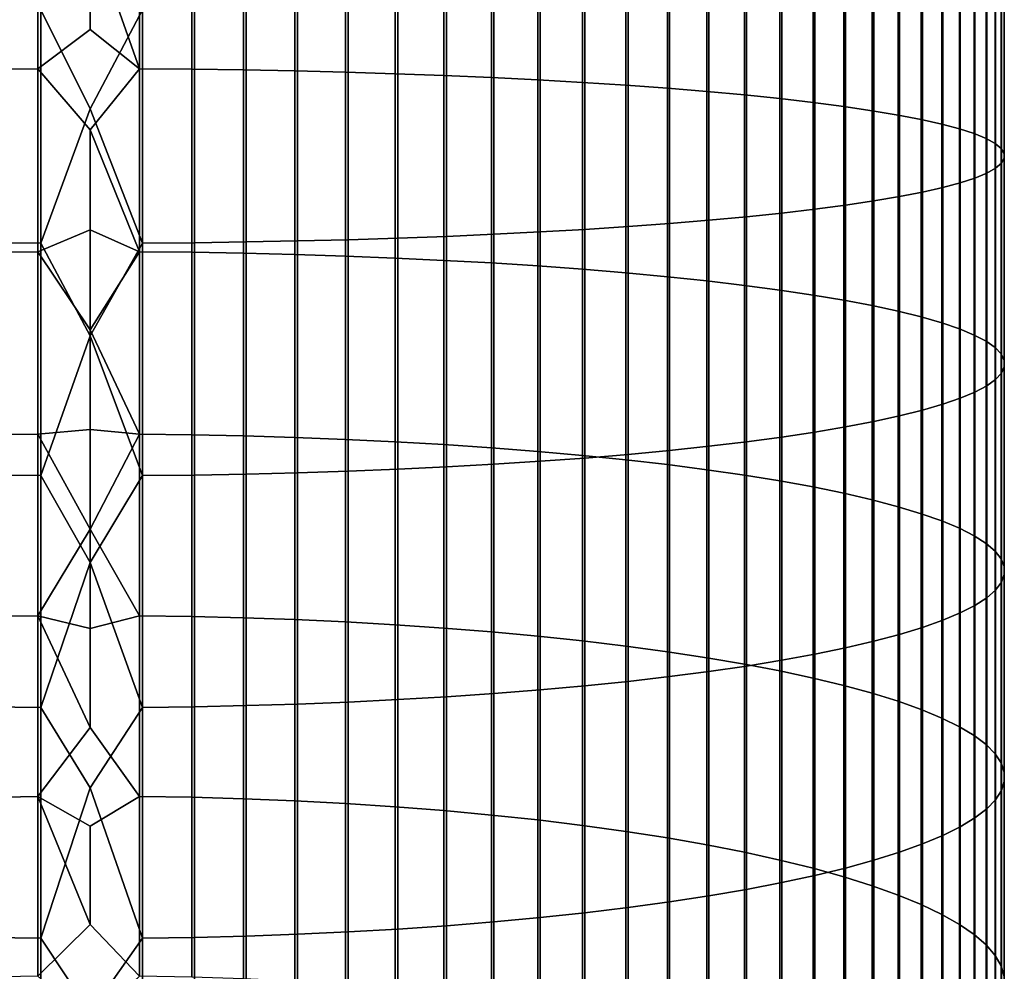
# Model space of a CAD drawing. Header units: metres. Extents: x -28 to 70, y -212 to 28.
# Tile 67 of 239: x -1 to 12, y -120 to -108. Entities that reach past the tile are written whole.
import ezdxf

# ---------------------------------------------------------------- set-up
doc = ezdxf.new("R2010")
doc.units = ezdxf.units.M
doc.layers.add('solid_10_261_102_XXX', color=7, linetype='CONTINUOUS')

msp = doc.modelspace()

# ---------------------------------------------------------------- linework, layer by layer
at = {"layer": 'solid_10_261_102_XXX'}
for points in [[(-0.682211, -106.010071, 402.164185), (-0.682211, -108.407822, 401.967224), (-1.362875, -108.413406, 402.025452), (-1.362875, -106.014069, 402.222534)], [(0, -106.579987, 402.10379), (0, -107.892738, 401.995544), (-0.682211, -108.407822, 401.967224), (-0.682211, -106.010071, 402.164185)], [(0.682211, -107.638405, 425.969574), (0, -105.958221, 426.091339), (-0.64609, -107.638542, 425.971588), (0, -108.932053, 425.893097)], [(0.64609, -106.009933, 402.16217), (0.64609, -108.407631, 401.96524), (0, -106.579987, 402.10379)], [(1.326928, -106.013786, 402.218475), (1.326928, -108.413017, 402.021393), (0.64609, -108.407631, 401.96524), (0.64609, -106.009933, 402.16217)], [(2.00343, -106.020287, 402.313477), (2.00343, -108.422112, 402.11618), (1.326928, -108.413017, 402.021393), (1.326928, -106.013786, 402.218475)], [(2.673383, -106.029411, 402.446899), (2.673383, -108.434875, 402.249329), (2.00343, -108.422112, 402.11618), (2.00343, -106.020287, 402.313477)], [(3.334599, -106.041138, 402.618317), (3.334599, -108.451279, 402.420349), (2.673383, -108.434875, 402.249329), (2.673383, -106.029411, 402.446899)], [(3.984917, -106.05542, 402.827118), (3.984917, -108.47126, 402.628693), (3.334599, -108.451279, 402.420349), (3.334599, -106.041138, 402.618317)], [(4.62221, -106.07222, 403.072693), (4.62221, -108.494759, 402.873718), (3.984917, -108.47126, 402.628693), (3.984917, -106.05542, 402.827118)], [(5.244397, -106.091476, 403.354187), (5.244397, -108.521698, 403.154572), (4.62221, -108.494759, 402.873718), (4.62221, -106.07222, 403.072693)], [(5.849443, -106.113121, 403.670685), (5.849443, -108.551987, 403.470367), (5.244397, -108.521698, 403.154572), (5.244397, -106.091476, 403.354187)], [(6.435371, -106.137093, 404.021179), (6.435371, -108.585518, 403.820068), (5.849443, -108.551987, 403.470367), (5.849443, -106.113121, 403.670685)], [(7.000267, -106.163315, 404.40448), (7.000267, -108.6222, 404.202515), (6.435371, -108.585518, 403.820068), (6.435371, -106.137093, 404.021179)], [(7.542284, -106.191696, 404.819366), (7.542284, -108.661903, 404.616486), (7.000267, -108.6222, 404.202515), (7.000267, -106.163315, 404.40448)], [(8.059649, -106.222145, 405.264496), (8.059649, -108.704498, 405.060577), (7.542284, -108.661903, 404.616486), (7.542284, -106.191696, 404.819366)], [(8.550674, -106.254555, 405.738373), (8.550674, -108.74984, 405.533417), (8.059649, -108.704498, 405.060577), (8.059649, -106.222145, 405.264496)], [(9.013752, -106.288834, 406.239471), (9.013752, -108.797798, 406.033386), (8.550674, -108.74984, 405.533417), (8.550674, -106.254555, 405.738373)], [(9.447371, -106.32486, 406.766174), (9.447371, -108.848198, 406.558899), (9.013752, -108.797798, 406.033386), (9.013752, -106.288834, 406.239471)], [(9.850112, -106.362518, 407.316711), (9.850112, -108.900879, 407.108215), (9.447371, -108.848198, 406.558899), (9.447371, -106.32486, 406.766174)], [(10.22066, -106.401688, 407.889343), (10.22066, -108.955673, 407.679565), (9.850112, -108.900879, 407.108215), (9.850112, -106.362518, 407.316711)], [(10.557803, -106.442238, 408.482147), (10.557803, -109.012398, 408.271027), (10.22066, -108.955673, 407.679565), (10.22066, -106.401688, 407.889343)], [(10.860441, -106.484032, 409.093201), (10.860441, -109.070869, 408.880707), (10.557803, -109.012398, 408.271027), (10.557803, -106.442238, 408.482147)], [(11.127584, -106.526939, 409.72049), (11.127584, -109.130898, 409.506622), (10.860441, -109.070869, 408.880707), (10.860441, -106.484032, 409.093201)], [(11.358356, -106.570824, 410.362), (11.358356, -109.192284, 410.146698), (11.127584, -109.130898, 409.506622), (11.127584, -106.526939, 409.72049)], [(0.64609, -108.407631, 401.96524), (0, -107.892738, 401.995544), (0, -106.579987, 402.10379)], [(11.552008, -106.615532, 411.015625), (11.552008, -109.254829, 410.798859), (11.358356, -109.192284, 410.146698), (11.358356, -106.570824, 410.362)], [(11.707903, -106.660919, 411.67923), (11.707903, -109.318329, 411.460968), (11.552008, -109.254829, 410.798859), (11.552008, -106.615532, 411.015625)], [(11.825533, -106.706848, 412.350647), (11.825533, -109.382576, 412.130859), (11.707903, -109.318329, 411.460968), (11.707903, -106.660919, 411.67923)], [(11.904513, -106.753159, 413.027649), (11.904513, -109.447365, 412.806335), (11.825533, -109.382576, 412.130859), (11.825533, -106.706848, 412.350647)], [(11.944586, -106.799698, 413.708038), (11.944586, -109.512474, 413.485229), (11.904513, -109.447365, 412.806335), (11.904513, -106.753159, 413.027649)], [(11.830687, -106.939194, 415.747406), (11.830687, -109.707619, 415.519989), (11.907613, -109.642815, 414.844269), (11.907613, -106.892868, 415.07016)], [(11.907613, -106.892868, 415.07016), (11.907613, -109.642815, 414.844269), (11.945621, -109.57769, 414.165283), (11.945621, -106.846321, 414.389618)], [(11.945621, -106.846321, 414.389618), (11.945621, -109.57769, 414.165283), (11.944586, -109.512474, 413.485229), (11.944586, -106.799698, 413.708038)], [(11.369547, -107.07531, 417.737427), (11.369547, -109.898048, 417.505554), (11.561213, -109.835442, 416.852814), (11.561213, -107.030563, 417.083221)], [(11.561213, -107.030563, 417.083221), (11.561213, -109.835442, 416.852814), (11.715095, -109.771896, 416.190247), (11.715095, -106.985138, 416.419159)], [(11.715095, -106.985138, 416.419159), (11.715095, -109.771896, 416.190247), (11.830687, -109.707619, 415.519989), (11.830687, -106.939194, 415.747406)], [(10.574701, -107.204063, 419.61972), (10.574701, -110.078163, 419.383636), (10.875484, -110.019608, 418.773041), (10.875484, -107.162209, 419.007751)], [(10.875484, -107.162209, 419.007751), (10.875484, -110.019608, 418.773041), (11.14072, -109.959496, 418.146332), (11.14072, -107.11924, 418.379639)], [(11.14072, -107.11924, 418.379639), (11.14072, -109.959496, 418.146332), (11.369547, -109.898048, 417.505554), (11.369547, -107.07531, 417.737427)], [(9.469481, -107.321671, 421.33902), (9.469481, -110.242683, 421.099091), (9.870549, -110.189888, 420.548553), (9.870549, -107.283928, 420.787262)], [(9.870549, -107.283928, 420.787262), (9.870549, -110.189888, 420.548553), (10.239358, -110.134987, 419.976105), (10.239358, -107.244682, 420.213531)], [(10.239358, -107.244682, 420.213531), (10.239358, -110.134987, 419.976105), (10.574701, -110.078163, 419.383636), (10.574701, -107.204063, 419.61972)], [(7.57031, -107.455231, 423.291565), (7.57031, -110.429527, 423.047241), (8.086323, -110.386787, 422.601593), (8.086323, -107.424675, 422.844879)], [(8.086323, -107.424675, 422.844879), (8.086323, -110.386787, 422.601593), (8.575907, -110.341293, 422.127289), (8.575907, -107.392159, 422.369507)], [(8.575907, -107.392159, 422.369507), (8.575907, -110.341293, 422.127289), (9.037462, -110.293213, 421.625885), (9.037462, -107.357788, 421.867004)], [(9.037462, -107.357788, 421.867004), (9.037462, -110.293213, 421.625885), (9.469481, -110.242683, 421.099091), (9.469481, -107.321671, 421.33902)], [(4.65555, -107.575302, 425.047058), (4.65555, -110.597511, 424.798798), (5.27688, -110.570396, 424.516083), (5.27688, -107.555923, 424.763672)], [(5.27688, -107.555923, 424.763672), (5.27688, -110.570396, 424.516083), (5.880963, -110.539932, 424.198456), (5.880963, -107.534149, 424.445343)], [(5.880963, -107.534149, 424.445343), (5.880963, -110.539932, 424.198456), (6.465825, -110.506226, 423.847015), (6.465825, -107.510056, 424.093109)], [(6.465825, -107.510056, 424.093109), (6.465825, -110.506226, 423.847015), (7.029555, -110.469383, 423.46286), (7.029555, -107.483719, 423.708099)], [(7.029555, -107.483719, 423.708099), (7.029555, -110.469383, 423.46286), (7.57031, -110.429527, 423.047241), (7.57031, -107.455231, 423.291565)], [(-1.326928, -107.634697, 425.915283), (-1.326928, -110.680595, 425.6651), (-0.64609, -110.685982, 425.721283), (-0.64609, -107.638542, 425.971588)], [(-0.64609, -107.638542, 425.971588), (-0.64609, -110.685982, 425.721283), (0, -108.932053, 425.893097)], [(0.682211, -107.638405, 425.969574), (0, -108.932053, 425.893097), (0.682211, -110.685791, 425.719269)], [(0.682211, -107.638405, 425.969574), (0.682211, -110.685791, 425.719269), (1.362875, -110.680206, 425.661041), (1.362875, -107.634415, 425.911224)], [(1.362875, -107.634415, 425.911224), (1.362875, -110.680206, 425.661041), (2.039085, -110.670921, 425.564209), (2.039085, -107.627777, 425.814178)], [(2.039085, -107.627777, 425.814178), (2.039085, -110.670921, 425.564209), (2.708631, -110.657959, 425.429077), (2.708631, -107.618515, 425.678711)], [(2.708631, -107.618515, 425.678711), (2.708631, -110.657959, 425.429077), (3.369324, -110.641365, 425.256042), (3.369324, -107.606651, 425.50531)], [(3.369324, -107.606651, 425.50531), (3.369324, -110.641365, 425.256042), (4.019004, -110.621193, 425.045746), (4.019004, -107.592232, 425.294525)], [(4.019004, -107.592232, 425.294525), (4.019004, -110.621193, 425.045746), (4.65555, -110.597511, 424.798798), (4.65555, -107.575302, 425.047058)], [(0.64609, -108.407631, 401.96524), (0, -109.203728, 401.867645), (-0.682211, -108.407822, 401.967224), (0, -107.892738, 401.995544)], [(-0.682211, -108.407822, 401.967224), (-0.682211, -110.799301, 401.704865), (-1.362875, -110.806473, 401.762909), (-1.362875, -108.413406, 402.025452)], [(0, -109.203728, 401.867645), (0, -110.512665, 401.720184), (-0.682211, -110.799301, 401.704865), (-0.682211, -108.407822, 401.967224)], [(0.64609, -108.407631, 401.96524), (0.64609, -110.799057, 401.702881), (0, -109.203728, 401.867645)], [(1.326928, -108.413017, 402.021393), (1.326928, -110.805969, 401.75885), (0.64609, -110.799057, 401.702881), (0.64609, -108.407631, 401.96524)], [(2.00343, -108.422112, 402.11618), (2.00343, -110.81765, 401.853394), (1.326928, -110.805969, 401.75885), (1.326928, -108.413017, 402.021393)], [(2.673383, -108.434875, 402.249329), (2.673383, -110.834053, 401.986115), (2.00343, -110.81765, 401.853394), (2.00343, -108.422112, 402.11618)], [(3.334599, -108.451279, 402.420349), (3.334599, -110.855118, 402.156616), (2.673383, -110.834053, 401.986115), (2.673383, -108.434875, 402.249329)], [(3.984917, -108.47126, 402.628693), (3.984917, -110.880783, 402.364349), (3.334599, -110.855118, 402.156616), (3.334599, -108.451279, 402.420349)], [(4.62221, -108.494759, 402.873718), (4.62221, -110.910965, 402.608612), (3.984917, -110.880783, 402.364349), (3.984917, -108.47126, 402.628693)], [(5.244397, -108.521698, 403.154572), (5.244397, -110.945564, 402.888641), (4.62221, -110.910965, 402.608612), (4.62221, -108.494759, 402.873718)], [(5.849443, -108.551987, 403.470367), (5.849443, -110.984467, 403.203491), (5.244397, -110.945564, 402.888641), (5.244397, -108.521698, 403.154572)], [(6.435371, -108.585518, 403.820068), (6.435371, -111.027542, 403.552155), (5.849443, -110.984467, 403.203491), (5.849443, -108.551987, 403.470367)], [(7.000267, -108.6222, 404.202515), (7.000267, -111.074654, 403.933441), (6.435371, -111.027542, 403.552155), (6.435371, -108.585518, 403.820068)], [(7.542284, -108.661903, 404.616486), (7.542284, -111.125648, 404.346161), (7.000267, -111.074654, 403.933441), (7.000267, -108.6222, 404.202515)], [(8.059649, -108.704498, 405.060577), (8.059649, -111.180359, 404.788971), (7.542284, -111.125648, 404.346161), (7.542284, -108.661903, 404.616486)], [(8.550674, -108.74984, 405.533417), (8.550674, -111.238602, 405.260376), (8.059649, -111.180359, 404.788971), (8.059649, -108.704498, 405.060577)], [(9.013752, -108.797798, 406.033386), (9.013752, -111.300194, 405.75885), (8.550674, -111.238602, 405.260376), (8.550674, -108.74984, 405.533417)], [(9.447371, -108.848198, 406.558899), (9.447371, -111.364929, 406.282806), (9.013752, -111.300194, 405.75885), (9.013752, -108.797798, 406.033386)], [(9.850112, -108.900879, 407.108215), (9.850112, -111.432594, 406.830475), (9.447371, -111.364929, 406.282806), (9.447371, -108.848198, 406.558899)], [(0.682211, -110.685791, 425.719269), (0, -108.932053, 425.893097), (-0.64609, -110.685982, 425.721283), (0, -111.899559, 425.615784)], [(10.22066, -108.955673, 407.679565), (10.22066, -111.502975, 407.400085), (9.850112, -111.432594, 406.830475), (9.850112, -108.900879, 407.108215)], [(10.557803, -109.012398, 408.271027), (10.557803, -111.575836, 407.989777), (10.22066, -111.502975, 407.400085), (10.22066, -108.955673, 407.679565)], [(10.860441, -109.070869, 408.880707), (10.860441, -111.65094, 408.597656), (10.557803, -111.575836, 407.989777), (10.557803, -109.012398, 408.271027)], [(11.127584, -109.130898, 409.506622), (11.127584, -111.728043, 409.22168), (10.860441, -111.65094, 408.597656), (10.860441, -109.070869, 408.880707)], [(0.64609, -110.799057, 401.702881), (0, -110.512665, 401.720184), (0, -109.203728, 401.867645)], [(11.358356, -109.192284, 410.146698), (11.358356, -111.806885, 409.859833), (11.127584, -111.728043, 409.22168), (11.127584, -109.130898, 409.506622)], [(11.552008, -109.254829, 410.798859), (11.552008, -111.887222, 410.51004), (11.358356, -111.806885, 409.859833), (11.358356, -109.192284, 410.146698)], [(11.707903, -109.318329, 411.460968), (11.707903, -111.968788, 411.170166), (11.552008, -111.887222, 410.51004), (11.552008, -109.254829, 410.798859)], [(11.825533, -109.382576, 412.130859), (11.825533, -112.051308, 411.838074), (11.707903, -111.968788, 411.170166), (11.707903, -109.318329, 411.460968)], [(11.904513, -109.447365, 412.806335), (11.904513, -112.134521, 412.511536), (11.825533, -112.051308, 411.838074), (11.825533, -109.382576, 412.130859)], [(11.944586, -109.512474, 413.485229), (11.944586, -112.218147, 413.188385), (11.904513, -112.134521, 412.511536), (11.904513, -109.447365, 412.806335)], [(11.907613, -109.642815, 414.844269), (11.907613, -112.385559, 414.543365), (11.945621, -112.301918, 413.866394), (11.945621, -109.57769, 414.165283)], [(11.945621, -109.57769, 414.165283), (11.945621, -112.301918, 413.866394), (11.944586, -112.218147, 413.188385), (11.944586, -109.512474, 413.485229)], [(11.715095, -109.771896, 416.190247), (11.715095, -112.551361, 415.885315), (11.830687, -112.468803, 415.217072), (11.830687, -109.707619, 415.519989)], [(11.830687, -109.707619, 415.519989), (11.830687, -112.468803, 415.217072), (11.907613, -112.385559, 414.543365), (11.907613, -109.642815, 414.844269)], [(11.369547, -109.898048, 417.505554), (11.369547, -112.713394, 417.196686), (11.561213, -112.63298, 416.545898), (11.561213, -109.835442, 416.852814)], [(11.561213, -109.835442, 416.852814), (11.561213, -112.63298, 416.545898), (11.715095, -112.551361, 415.885315), (11.715095, -109.771896, 416.190247)], [(10.875484, -110.019608, 418.773041), (10.875484, -112.869522, 418.460388), (11.14072, -112.792328, 417.835541), (11.14072, -109.959496, 418.146332)], [(11.14072, -109.959496, 418.146332), (11.14072, -112.792328, 417.835541), (11.369547, -112.713394, 417.196686), (11.369547, -109.898048, 417.505554)], [(9.870549, -110.189888, 420.548553), (9.870549, -113.088242, 420.230591), (10.239358, -113.017731, 419.659851), (10.239358, -110.134987, 419.976105)], [(10.239358, -110.134987, 419.976105), (10.239358, -113.017731, 419.659851), (10.574701, -112.94474, 419.069153), (10.574701, -110.078163, 419.383636)], [(10.574701, -110.078163, 419.383636), (10.574701, -112.94474, 419.069153), (10.875484, -112.869522, 418.460388), (10.875484, -110.019608, 418.773041)], [(9.037462, -110.293213, 421.625885), (9.037462, -113.220955, 421.304688), (9.469481, -113.156059, 420.779449), (9.469481, -110.242683, 421.099091)], [(9.469481, -110.242683, 421.099091), (9.469481, -113.156059, 420.779449), (9.870549, -113.088242, 420.230591), (9.870549, -110.189888, 420.548553)], [(7.57031, -110.429527, 423.047241), (7.57031, -113.396049, 422.721802), (8.086323, -113.341148, 422.277466), (8.086323, -110.386787, 422.601593)], [(8.086323, -110.386787, 422.601593), (8.086323, -113.341148, 422.277466), (8.575907, -113.282715, 421.804565), (8.575907, -110.341293, 422.127289)], [(8.575907, -110.341293, 422.127289), (8.575907, -113.282715, 421.804565), (9.037462, -113.220955, 421.304688), (9.037462, -110.293213, 421.625885)], [(0, -110.512665, 401.720184), (0, -111.819237, 401.553131), (-0.682211, -110.799301, 401.704865)], [(0.64609, -110.799057, 401.702881), (0, -111.819237, 401.553131), (0, -110.512665, 401.720184)], [(5.880963, -110.539932, 424.198456), (5.880963, -113.537857, 423.869568), (6.465825, -113.49456, 423.519165), (6.465825, -110.506226, 423.847015)], [(6.465825, -110.506226, 423.847015), (6.465825, -113.49456, 423.519165), (7.029555, -113.447243, 423.136139), (7.029555, -110.469383, 423.46286)], [(7.029555, -110.469383, 423.46286), (7.029555, -113.447243, 423.136139), (7.57031, -113.396049, 422.721802), (7.57031, -110.429527, 423.047241)], [(2.708631, -110.657959, 425.429077), (2.708631, -113.689453, 425.096497), (3.369324, -113.668137, 424.923981), (3.369324, -110.641365, 425.256042)], [(3.369324, -110.641365, 425.256042), (3.369324, -113.668137, 424.923981), (4.019004, -113.642227, 424.714294), (4.019004, -110.621193, 425.045746)], [(4.019004, -110.621193, 425.045746), (4.019004, -113.642227, 424.714294), (4.65555, -113.611809, 424.468109), (4.65555, -110.597511, 424.798798)], [(4.65555, -110.597511, 424.798798), (4.65555, -113.611809, 424.468109), (5.27688, -113.576981, 424.186218), (5.27688, -110.570396, 424.516083)], [(5.27688, -110.570396, 424.516083), (5.27688, -113.576981, 424.186218), (5.880963, -113.537857, 423.869568), (5.880963, -110.539932, 424.198456)], [(-1.326928, -110.680595, 425.6651), (-1.326928, -113.718529, 425.331818), (-0.64609, -113.725441, 425.387817), (-0.64609, -110.685982, 425.721283)], [(-0.64609, -110.685982, 425.721283), (-0.64609, -113.725441, 425.387817), (0, -111.899559, 425.615784)], [(0.682211, -110.685791, 425.719269), (0, -111.899559, 425.615784), (0.682211, -113.725197, 425.385803)], [(0.682211, -110.685791, 425.719269), (0.682211, -113.725197, 425.385803), (1.362875, -113.718025, 425.327759), (1.362875, -110.680206, 425.661041)], [(1.362875, -110.680206, 425.661041), (1.362875, -113.718025, 425.327759), (2.039085, -113.7061, 425.231232), (2.039085, -110.670921, 425.564209)], [(2.039085, -110.670921, 425.564209), (2.039085, -113.7061, 425.231232), (2.708631, -113.689453, 425.096497), (2.708631, -110.657959, 425.429077)], [(-0.682211, -110.799301, 401.704865), (-0.682211, -113.182716, 401.377258), (-1.362875, -113.191467, 401.435089), (-1.362875, -110.806473, 401.762909)], [(0, -111.819237, 401.553131), (0, -113.123169, 401.366547), (-0.682211, -113.182716, 401.377258), (-0.682211, -110.799301, 401.704865)], [(0.64609, -110.799057, 401.702881), (0.64609, -113.182419, 401.375275), (0, -111.819237, 401.553131)], [(1.326928, -110.805969, 401.75885), (1.326928, -113.190865, 401.431061), (0.64609, -113.182419, 401.375275), (0.64609, -110.799057, 401.702881)], [(2.00343, -110.81765, 401.853394), (2.00343, -113.205116, 401.525238), (1.326928, -113.190865, 401.431061), (1.326928, -110.805969, 401.75885)], [(2.673383, -110.834053, 401.986115), (2.673383, -113.225136, 401.657471), (2.00343, -113.205116, 401.525238), (2.00343, -110.81765, 401.853394)], [(3.334599, -110.855118, 402.156616), (3.334599, -113.250854, 401.827332), (2.673383, -113.225136, 401.657471), (2.673383, -110.834053, 401.986115)], [(3.984917, -110.880783, 402.364349), (3.984917, -113.282181, 402.034271), (3.334599, -113.250854, 401.827332), (3.334599, -110.855118, 402.156616)], [(4.62221, -110.910965, 402.608612), (4.62221, -113.319023, 402.277649), (3.984917, -113.282181, 402.034271), (3.984917, -110.880783, 402.364349)], [(5.244397, -110.945564, 402.888641), (5.244397, -113.361259, 402.55661), (4.62221, -113.319023, 402.277649), (4.62221, -110.910965, 402.608612)], [(5.849443, -110.984467, 403.203491), (5.849443, -113.408745, 402.87027), (5.244397, -113.361259, 402.55661), (5.244397, -110.945564, 402.888641)], [(6.435371, -111.027542, 403.552155), (6.435371, -113.461327, 403.217621), (5.849443, -113.408745, 402.87027), (5.849443, -110.984467, 403.203491)], [(7.000267, -111.074654, 403.933441), (7.000267, -113.518837, 403.597504), (6.435371, -113.461327, 403.217621), (6.435371, -111.027542, 403.552155)], [(7.542284, -111.125648, 404.346161), (7.542284, -113.581093, 404.008698), (7.000267, -113.518837, 403.597504), (7.000267, -111.074654, 403.933441)], [(8.059649, -111.180359, 404.788971), (8.059649, -113.647873, 404.449829), (7.542284, -113.581093, 404.008698), (7.542284, -111.125648, 404.346161)], [(8.550674, -111.238602, 405.260376), (8.550674, -113.718971, 404.919464), (8.059649, -113.647873, 404.449829), (8.059649, -111.180359, 404.788971)], [(9.013752, -111.300194, 405.75885), (9.013752, -113.794159, 405.416077), (8.550674, -113.718971, 404.919464), (8.550674, -111.238602, 405.260376)], [(9.447371, -111.364929, 406.282806), (9.447371, -113.873177, 405.938049), (9.013752, -113.794159, 405.416077), (9.013752, -111.300194, 405.75885)], [(9.850112, -111.432594, 406.830475), (9.850112, -113.95578, 406.483673), (9.447371, -113.873177, 405.938049), (9.447371, -111.364929, 406.282806)], [(10.22066, -111.502975, 407.400085), (10.22066, -114.041695, 407.051147), (9.850112, -113.95578, 406.483673), (9.850112, -111.432594, 406.830475)], [(10.557803, -111.575836, 407.989777), (10.557803, -114.13063, 407.638641), (10.22066, -114.041695, 407.051147), (10.22066, -111.502975, 407.400085)], [(10.860441, -111.65094, 408.597656), (10.860441, -114.222313, 408.244232), (10.557803, -114.13063, 407.638641), (10.557803, -111.575836, 407.989777)], [(11.127584, -111.728043, 409.22168), (11.127584, -114.316429, 408.865906), (10.860441, -114.222313, 408.244232), (10.860441, -111.65094, 408.597656)], [(11.358356, -111.806885, 409.859833), (11.358356, -114.412682, 409.501678), (11.127584, -114.316429, 408.865906), (11.127584, -111.728043, 409.22168)], [(11.552008, -111.887222, 410.51004), (11.552008, -114.51075, 410.149445), (11.358356, -114.412682, 409.501678), (11.358356, -111.806885, 409.859833)], [(0.682211, -113.725197, 425.385803), (0, -111.899559, 425.615784), (-0.64609, -113.725441, 425.387817), (0, -114.85862, 425.259552)], [(0.64609, -113.182419, 401.375275), (0, -113.123169, 401.366547), (0, -111.819237, 401.553131)], [(11.707903, -111.968788, 411.170166), (11.707903, -114.610313, 410.807098), (11.552008, -114.51075, 410.149445), (11.552008, -111.887222, 410.51004)], [(11.825533, -112.051308, 411.838074), (11.825533, -114.711044, 411.472504), (11.707903, -114.610313, 410.807098), (11.707903, -111.968788, 411.170166)], [(11.904513, -112.134521, 412.511536), (11.904513, -114.812622, 412.143433), (11.825533, -114.711044, 411.472504), (11.825533, -112.051308, 411.838074)], [(11.944586, -112.218147, 413.188385), (11.944586, -114.914703, 412.817749), (11.904513, -114.812622, 412.143433), (11.904513, -112.134521, 412.511536)], [(11.907613, -112.385559, 414.543365), (11.907613, -115.119064, 414.167664), (11.945621, -115.016968, 413.493225), (11.945621, -112.301918, 413.866394)], [(11.945621, -112.301918, 413.866394), (11.945621, -115.016968, 413.493225), (11.944586, -114.914703, 412.817749), (11.944586, -112.218147, 413.188385)], [(11.830687, -112.468803, 415.217072), (11.830687, -115.22068, 414.838837), (11.907613, -115.119064, 414.167664), (11.907613, -112.385559, 414.543365)], [(11.561213, -112.63298, 416.545898), (11.561213, -115.421097, 416.162689), (11.715095, -115.321465, 415.504578), (11.715095, -112.551361, 415.885315)], [(11.715095, -112.551361, 415.885315), (11.715095, -115.321465, 415.504578), (11.830687, -115.22068, 414.838837), (11.830687, -112.468803, 415.217072)], [(11.369547, -112.713394, 417.196686), (11.369547, -115.519249, 416.811035), (11.561213, -115.421097, 416.162689), (11.561213, -112.63298, 416.545898)], [(10.875484, -112.869522, 418.460388), (10.875484, -115.709846, 418.069977), (11.14072, -115.615608, 417.447479), (11.14072, -112.792328, 417.835541)], [(11.14072, -112.792328, 417.835541), (11.14072, -115.615608, 417.447479), (11.369547, -115.519249, 416.811035), (11.369547, -112.713394, 417.196686)], [(10.239358, -113.017731, 419.659851), (10.239358, -115.890755, 419.264954), (10.574701, -115.801659, 418.676453), (10.574701, -112.94474, 419.069153)], [(10.574701, -112.94474, 419.069153), (10.574701, -115.801659, 418.676453), (10.875484, -115.709846, 418.069977), (10.875484, -112.869522, 418.460388)], [(9.469481, -113.156059, 420.779449), (9.469481, -116.059616, 420.380371), (9.870549, -115.97683, 419.833557), (9.870549, -113.088242, 420.230591)], [(9.870549, -113.088242, 420.230591), (9.870549, -115.97683, 419.833557), (10.239358, -115.890755, 419.264954), (10.239358, -113.017731, 419.659851)], [(-0.682211, -113.182716, 401.377258), (-0.682211, -115.556297, 400.984711), (-1.362875, -115.566628, 401.042267), (-1.362875, -113.191467, 401.435089)], [(0, -113.123169, 401.366547), (0, -114.424164, 401.160492), (-0.682211, -113.182716, 401.377258)], [(0, -114.424164, 401.160492), (-0.682211, -115.556297, 400.984711), (-0.682211, -113.182716, 401.377258)], [(0.64609, -113.182419, 401.375275), (0, -114.424164, 401.160492), (0, -113.123169, 401.366547)], [(0.64609, -113.182419, 401.375275), (0.64609, -115.555939, 400.982727), (0, -114.424164, 401.160492)], [(1.326928, -113.190865, 401.431061), (1.326928, -115.56591, 401.038239), (0.64609, -115.555939, 400.982727), (0.64609, -113.182419, 401.375275)], [(2.00343, -113.205116, 401.525238), (2.00343, -115.582733, 401.131989), (1.326928, -115.56591, 401.038239), (1.326928, -113.190865, 401.431061)], [(2.673383, -113.225136, 401.657471), (2.673383, -115.606354, 401.263641), (2.00343, -115.582733, 401.131989), (2.00343, -113.205116, 401.525238)], [(3.334599, -113.250854, 401.827332), (3.334599, -115.636703, 401.432739), (2.673383, -115.606354, 401.263641), (2.673383, -113.225136, 401.657471)], [(8.575907, -113.282715, 421.804565), (8.575907, -116.214226, 421.401642), (9.037462, -116.138832, 420.903656), (9.037462, -113.220955, 421.304688)], [(9.037462, -113.220955, 421.304688), (9.037462, -116.138832, 420.903656), (9.469481, -116.059616, 420.380371), (9.469481, -113.156059, 420.779449)], [(3.984917, -113.282181, 402.034271), (3.984917, -115.673676, 401.638763), (3.334599, -115.636703, 401.432739), (3.334599, -113.250854, 401.827332)], [(4.62221, -113.319023, 402.277649), (4.62221, -115.717148, 401.881012), (3.984917, -115.673676, 401.638763), (3.984917, -113.282181, 402.034271)], [(5.244397, -113.361259, 402.55661), (5.244397, -115.766983, 402.158722), (4.62221, -115.717148, 401.881012), (4.62221, -113.319023, 402.277649)], [(7.57031, -113.396049, 422.721802), (7.57031, -116.35257, 422.31543), (8.086323, -116.285553, 421.872742), (8.086323, -113.341148, 422.277466)], [(8.086323, -113.341148, 422.277466), (8.086323, -116.285553, 421.872742), (8.575907, -116.214226, 421.401642), (8.575907, -113.282715, 421.804565)], [(5.849443, -113.408745, 402.87027), (5.849443, -115.823021, 402.470978), (5.244397, -115.766983, 402.158722), (5.244397, -113.361259, 402.55661)], [(6.435371, -113.461327, 403.217621), (6.435371, -115.885078, 402.816742), (5.849443, -115.823021, 402.470978), (5.849443, -113.408745, 402.87027)], [(7.000267, -113.518837, 403.597504), (7.000267, -115.952942, 403.194916), (6.435371, -115.885078, 402.816742), (6.435371, -113.461327, 403.217621)], [(6.465825, -113.49456, 423.519165), (6.465825, -116.472824, 423.109802), (7.029555, -116.415062, 422.728241), (7.029555, -113.447243, 423.136139)], [(7.029555, -113.447243, 423.136139), (7.029555, -116.415062, 422.728241), (7.57031, -116.35257, 422.31543), (7.57031, -113.396049, 422.721802)], [(4.019004, -113.642227, 424.714294), (4.019004, -116.653084, 424.300476), (4.65555, -116.615952, 424.055206), (4.65555, -113.611809, 424.468109)], [(4.65555, -113.611809, 424.468109), (4.65555, -116.615952, 424.055206), (5.27688, -116.573441, 423.774384), (5.27688, -113.576981, 424.186218)], [(5.27688, -113.576981, 424.186218), (5.27688, -116.573441, 423.774384), (5.880963, -116.525681, 423.458893), (5.880963, -113.537857, 423.869568)], [(5.880963, -113.537857, 423.869568), (5.880963, -116.525681, 423.458893), (6.465825, -116.472824, 423.109802), (6.465825, -113.49456, 423.519165)], [(7.542284, -113.581093, 404.008698), (7.542284, -116.026398, 403.604248), (7.000267, -115.952942, 403.194916), (7.000267, -113.518837, 403.597504)], [(8.059649, -113.647873, 404.449829), (8.059649, -116.105202, 404.043396), (7.542284, -116.026398, 403.604248), (7.542284, -113.581093, 404.008698)], [(-1.326928, -113.718529, 425.331818), (-1.326928, -116.746216, 424.91568), (-0.64609, -116.754662, 424.971466), (-0.64609, -113.725441, 425.387817)], [(-0.64609, -113.725441, 425.387817), (-0.64609, -116.754662, 424.971466), (0, -114.85862, 425.259552)], [(0.682211, -113.725197, 425.385803), (0, -114.85862, 425.259552), (0.682211, -116.754364, 424.969452)], [(0.682211, -113.725197, 425.385803), (0.682211, -116.754364, 424.969452), (1.362875, -116.745613, 424.911652), (1.362875, -113.718025, 425.327759)], [(1.362875, -113.718025, 425.327759), (1.362875, -116.745613, 424.911652), (2.039085, -116.731049, 424.81546), (2.039085, -113.7061, 425.231232)], [(2.039085, -113.7061, 425.231232), (2.039085, -116.731049, 424.81546), (2.708631, -116.710724, 424.681213), (2.708631, -113.689453, 425.096497)], [(2.708631, -113.689453, 425.096497), (2.708631, -116.710724, 424.681213), (3.369324, -116.684708, 424.509369), (3.369324, -113.668137, 424.923981)], [(3.369324, -113.668137, 424.923981), (3.369324, -116.684708, 424.509369), (4.019004, -116.653084, 424.300476), (4.019004, -113.642227, 424.714294)], [(8.550674, -113.718971, 404.919464), (8.550674, -116.189102, 404.510925), (8.059649, -116.105202, 404.043396), (8.059649, -113.647873, 404.449829)], [(9.013752, -113.794159, 405.416077), (9.013752, -116.277824, 405.00528), (8.550674, -116.189102, 404.510925), (8.550674, -113.718971, 404.919464)], [(9.447371, -113.873177, 405.938049), (9.447371, -116.371078, 405.524902), (9.013752, -116.277824, 405.00528), (9.013752, -113.794159, 405.416077)], [(9.850112, -113.95578, 406.483673), (9.850112, -116.468552, 406.068085), (9.447371, -116.371078, 405.524902), (9.447371, -113.873177, 405.938049)], [(10.22066, -114.041695, 407.051147), (10.22066, -116.569931, 406.632996), (9.850112, -116.468552, 406.068085), (9.850112, -113.95578, 406.483673)], [(10.557803, -114.13063, 407.638641), (10.557803, -116.674889, 407.217834), (10.22066, -116.569931, 406.632996), (10.22066, -114.041695, 407.051147)], [(10.860441, -114.222313, 408.244232), (10.860441, -116.783073, 407.820679), (10.557803, -116.674889, 407.217834), (10.557803, -114.13063, 407.638641)], [(11.127584, -114.316429, 408.865906), (11.127584, -116.894135, 408.439575), (10.860441, -116.783073, 407.820679), (10.860441, -114.222313, 408.244232)], [(11.358356, -114.412682, 409.501678), (11.358356, -117.007721, 409.072479), (11.127584, -116.894135, 408.439575), (11.127584, -114.316429, 408.865906)], [(0, -114.424164, 401.160492), (0, -115.721931, 400.934998), (-0.682211, -115.556297, 400.984711)], [(0.64609, -115.555939, 400.982727), (0, -115.721931, 400.934998), (0, -114.424164, 401.160492)], [(11.552008, -114.51075, 410.149445), (11.552008, -117.123444, 409.717346), (11.358356, -117.007721, 409.072479), (11.358356, -114.412682, 409.501678)], [(11.707903, -114.610313, 410.807098), (11.707903, -117.240929, 410.372009), (11.552008, -117.123444, 409.717346), (11.552008, -114.51075, 410.149445)], [(11.825533, -114.711044, 411.472504), (11.825533, -117.359802, 411.034424), (11.707903, -117.240929, 410.372009), (11.707903, -114.610313, 410.807098)], [(11.904513, -114.812622, 412.143433), (11.904513, -117.479668, 411.702332), (11.825533, -117.359802, 411.034424), (11.825533, -114.711044, 411.472504)], [(0.682211, -116.754364, 424.969452), (0, -114.85862, 425.259552), (-0.64609, -116.754662, 424.971466), (0, -117.807159, 424.824707)], [(11.944586, -114.914703, 412.817749), (11.944586, -117.600128, 412.373596), (11.904513, -117.479668, 411.702332), (11.904513, -114.812622, 412.143433)], [(11.907613, -115.119064, 414.167664), (11.907613, -117.841293, 413.717407), (11.945621, -117.720802, 413.046021), (11.945621, -115.016968, 413.493225)], [(11.945621, -115.016968, 413.493225), (11.945621, -117.720802, 413.046021), (11.944586, -117.600128, 412.373596), (11.944586, -114.914703, 412.817749)], [(11.830687, -115.22068, 414.838837), (11.830687, -117.961197, 414.385559), (11.907613, -117.841293, 413.717407), (11.907613, -115.119064, 414.167664)], [(11.715095, -115.321465, 415.504578), (11.715095, -118.080132, 415.048309), (11.830687, -117.961197, 414.385559), (11.830687, -115.22068, 414.838837)], [(11.561213, -115.421097, 416.162689), (11.561213, -118.197701, 415.703461), (11.715095, -118.080132, 415.048309), (11.715095, -115.321465, 415.504578)], [(11.14072, -115.615608, 417.447479), (11.14072, -118.427231, 416.982483), (11.369547, -118.31353, 416.348877), (11.369547, -115.519249, 416.811035)], [(11.369547, -115.519249, 416.811035), (11.369547, -118.31353, 416.348877), (11.561213, -118.197701, 415.703461), (11.561213, -115.421097, 416.162689)], [(-0.682211, -115.556297, 400.984711), (-0.682211, -117.918266, 400.527435), (-1.362875, -117.930168, 400.584686), (-1.362875, -115.566628, 401.042267)], [(0, -117.016182, 400.690125), (-0.682211, -117.918266, 400.527435), (-0.682211, -115.556297, 400.984711)], [(0, -115.721931, 400.934998), (0, -117.016182, 400.690125), (-0.682211, -115.556297, 400.984711)], [(0.64609, -115.555939, 400.982727), (0.64609, -117.917854, 400.525482), (0, -117.016182, 400.690125), (0, -115.721931, 400.934998)], [(1.326928, -115.56591, 401.038239), (1.326928, -117.929337, 400.580719), (0.64609, -117.917854, 400.525482), (0.64609, -115.555939, 400.982727)], [(2.00343, -115.582733, 401.131989), (2.00343, -117.948715, 400.67395), (1.326928, -117.929337, 400.580719), (1.326928, -115.56591, 401.038239)], [(2.673383, -115.606354, 401.263641), (2.673383, -117.975922, 400.804901), (2.00343, -117.948715, 400.67395), (2.00343, -115.582733, 401.131989)], [(3.334599, -115.636703, 401.432739), (3.334599, -118.01088, 400.973114), (2.673383, -117.975922, 400.804901), (2.673383, -115.606354, 401.263641)], [(3.984917, -115.673676, 401.638763), (3.984917, -118.053467, 401.17804), (3.334599, -118.01088, 400.973114), (3.334599, -115.636703, 401.432739)], [(10.875484, -115.709846, 418.069977), (10.875484, -118.538437, 417.602142), (11.14072, -118.427231, 416.982483), (11.14072, -115.615608, 417.447479)], [(4.62221, -115.717148, 401.881012), (4.62221, -118.103539, 401.419037), (3.984917, -118.053467, 401.17804), (3.984917, -115.673676, 401.638763)], [(5.244397, -115.766983, 402.158722), (5.244397, -118.16095, 401.695282), (4.62221, -118.103539, 401.419037), (4.62221, -115.717148, 401.881012)], [(5.849443, -115.823021, 402.470978), (5.849443, -118.225494, 402.00589), (5.244397, -118.16095, 401.695282), (5.244397, -115.766983, 402.158722)], [(10.574701, -115.801659, 418.676453), (10.574701, -118.64679, 418.205902), (10.875484, -118.538437, 417.602142), (10.875484, -115.709846, 418.069977)], [(6.435371, -115.885078, 402.816742), (6.435371, -118.296967, 402.349823), (5.849443, -118.225494, 402.00589), (5.849443, -115.823021, 402.470978)], [(7.000267, -115.952942, 403.194916), (7.000267, -118.375137, 402.726013), (6.435371, -118.296967, 402.349823), (6.435371, -115.885078, 402.816742)], [(9.870549, -115.97683, 419.833557), (9.870549, -118.8535, 419.357788), (10.239358, -118.751923, 418.791748), (10.239358, -115.890755, 419.264954)], [(10.239358, -115.890755, 419.264954), (10.239358, -118.751923, 418.791748), (10.574701, -118.64679, 418.205902), (10.574701, -115.801659, 418.676453)], [(7.542284, -116.026398, 403.604248), (7.542284, -118.459747, 403.133179), (7.000267, -118.375137, 402.726013), (7.000267, -115.952942, 403.194916)], [(8.059649, -116.105202, 404.043396), (8.059649, -118.550514, 403.570007), (7.542284, -118.459747, 403.133179), (7.542284, -116.026398, 403.604248)], [(9.469481, -116.059616, 420.380371), (9.469481, -118.951187, 419.90213), (9.870549, -118.8535, 419.357788), (9.870549, -115.97683, 419.833557)], [(8.550674, -116.189102, 404.510925), (8.550674, -118.647156, 404.035065), (8.059649, -118.550514, 403.570007), (8.059649, -116.105202, 404.043396)], [(8.575907, -116.214226, 421.401642), (8.575907, -119.133636, 420.918793), (9.037462, -119.04467, 420.423035), (9.037462, -116.138832, 420.903656)], [(9.037462, -116.138832, 420.903656), (9.037462, -119.04467, 420.423035), (9.469481, -118.951187, 419.90213), (9.469481, -116.059616, 420.380371)], [(7.57031, -116.35257, 422.31543), (7.57031, -119.296883, 421.828461), (8.086323, -119.217804, 421.387787), (8.086323, -116.285553, 421.872742)], [(8.086323, -116.285553, 421.872742), (8.086323, -119.217804, 421.387787), (8.575907, -119.133636, 420.918793), (8.575907, -116.214226, 421.401642)], [(9.013752, -116.277824, 405.00528), (9.013752, -118.749352, 404.526825), (8.550674, -118.647156, 404.035065), (8.550674, -116.189102, 404.510925)], [(9.447371, -116.371078, 405.524902), (9.447371, -118.856758, 405.043701), (9.013752, -118.749352, 404.526825), (9.013752, -116.277824, 405.00528)], [(6.465825, -116.472824, 423.109802), (6.465825, -119.438797, 422.619263), (7.029555, -119.370628, 422.23941), (7.029555, -116.415062, 422.728241)], [(7.029555, -116.415062, 422.728241), (7.029555, -119.370628, 422.23941), (7.57031, -119.296883, 421.828461), (7.57031, -116.35257, 422.31543)], [(9.850112, -116.468552, 406.068085), (9.850112, -118.969032, 405.583984), (9.447371, -118.856758, 405.043701), (9.447371, -116.371078, 405.524902)], [(5.27688, -116.573441, 423.774384), (5.27688, -119.557526, 423.280823), (5.880963, -119.501167, 422.966766), (5.880963, -116.525681, 423.458893)], [(5.880963, -116.525681, 423.458893), (5.880963, -119.501167, 422.966766), (6.465825, -119.438797, 422.619263), (6.465825, -116.472824, 423.109802)], [(10.22066, -116.569931, 406.632996), (10.22066, -119.085808, 406.145935), (9.850112, -118.969032, 405.583984), (9.850112, -116.468552, 406.068085)], [(10.557803, -116.674889, 407.217834), (10.557803, -119.206696, 406.727692), (10.22066, -119.085808, 406.145935), (10.22066, -116.569931, 406.632996)], [(2.708631, -116.710724, 424.681213), (2.708631, -119.719528, 424.183594), (3.369324, -119.688828, 424.012512), (3.369324, -116.684708, 424.509369)], [(3.369324, -116.684708, 424.509369), (3.369324, -119.688828, 424.012512), (4.019004, -119.651512, 423.804565), (4.019004, -116.653084, 424.300476)], [(4.019004, -116.653084, 424.300476), (4.019004, -119.651512, 423.804565), (4.65555, -119.607697, 423.560394), (4.65555, -116.615952, 424.055206)], [(4.65555, -116.615952, 424.055206), (4.65555, -119.607697, 423.560394), (5.27688, -119.557526, 423.280823), (5.27688, -116.573441, 423.774384)], [(10.860441, -116.783073, 407.820679), (10.860441, -119.331306, 407.327362), (10.557803, -119.206696, 406.727692), (10.557803, -116.674889, 407.217834)], [(-1.326928, -116.746216, 424.91568), (-1.326928, -119.761414, 424.416962), (-0.64609, -119.771385, 424.472504), (-0.64609, -116.754662, 424.971466)], [(-0.64609, -116.754662, 424.971466), (-0.64609, -119.771385, 424.472504), (0, -117.807159, 424.824707)], [(0.682211, -116.754364, 424.969452), (0, -117.807159, 424.824707), (0.682211, -119.771027, 424.47052)], [(0.682211, -116.754364, 424.969452), (0.682211, -119.771027, 424.47052), (1.362875, -119.760696, 424.412964), (1.362875, -116.745613, 424.911652)], [(1.362875, -116.745613, 424.911652), (1.362875, -119.760696, 424.412964), (2.039085, -119.743515, 424.3172), (2.039085, -116.731049, 424.81546)], [(2.039085, -116.731049, 424.81546), (2.039085, -119.743515, 424.3172), (2.708631, -119.719528, 424.183594), (2.708631, -116.710724, 424.681213)], [(11.127584, -116.894135, 408.439575), (11.127584, -119.459236, 407.942993), (10.860441, -119.331306, 407.327362), (10.860441, -116.783073, 407.820679)], [(11.358356, -117.007721, 409.072479), (11.358356, -119.590065, 408.572571), (11.127584, -119.459236, 407.942993), (11.127584, -116.894135, 408.439575)], [(0.64609, -117.917854, 400.525482), (0, -118.306625, 400.425903), (-0.682211, -117.918266, 400.527435), (0, -117.016182, 400.690125)], [(11.552008, -117.123444, 409.717346), (11.552008, -119.723358, 409.21402), (11.358356, -119.590065, 408.572571), (11.358356, -117.007721, 409.072479)], [(11.707903, -117.240929, 410.372009), (11.707903, -119.858688, 409.865234), (11.552008, -119.723358, 409.21402), (11.552008, -117.123444, 409.717346)], [(11.825533, -117.359802, 411.034424), (11.825533, -119.995605, 410.524139), (11.707903, -119.858688, 409.865234), (11.707903, -117.240929, 410.372009)], [(11.904513, -117.479668, 411.702332), (11.904513, -120.133667, 411.188538), (11.825533, -119.995605, 410.524139), (11.825533, -117.359802, 411.034424)], [(11.944586, -117.600128, 412.373596), (11.944586, -120.272423, 411.856262), (11.904513, -120.133667, 411.188538), (11.904513, -117.479668, 411.702332)], [(11.945621, -117.720802, 413.046021), (11.945621, -120.411423, 412.525146), (11.944586, -120.272423, 411.856262), (11.944586, -117.600128, 412.373596)], [(11.907613, -117.841293, 413.717407), (11.907613, -120.550201, 413.192993), (11.945621, -120.411423, 412.525146), (11.945621, -117.720802, 413.046021)], [(0.682211, -119.771027, 424.47052), (0, -117.807159, 424.824707), (-0.64609, -119.771385, 424.472504), (0, -120.743073, 424.311493)], [(11.830687, -117.961197, 414.385559), (11.830687, -120.688309, 413.857635), (11.907613, -120.550201, 413.192993), (11.907613, -117.841293, 413.717407)], [(-0.682211, -117.918266, 400.527435), (-0.682211, -120.266869, 400.005829), (-1.362875, -120.280327, 400.062744), (-1.362875, -117.930168, 400.584686)], [(0, -119.592972, 400.142395), (-0.682211, -120.266869, 400.005829), (-0.682211, -117.918266, 400.527435)], [(0, -118.306625, 400.425903), (0, -119.592972, 400.142395), (-0.682211, -117.918266, 400.527435)], [(0.64609, -117.917854, 400.525482), (0.64609, -120.266403, 400.003876), (0, -119.592972, 400.142395), (0, -118.306625, 400.425903)], [(1.326928, -117.929337, 400.580719), (1.326928, -120.279388, 400.058777), (0.64609, -120.266403, 400.003876), (0.64609, -117.917854, 400.525482)], [(2.00343, -117.948715, 400.67395), (2.00343, -120.3013, 400.151459), (1.326928, -120.279388, 400.058777), (1.326928, -117.929337, 400.580719)], [(2.673383, -117.975922, 400.804901), (2.673383, -120.332077, 400.281616), (2.00343, -120.3013, 400.151459), (2.00343, -117.948715, 400.67395)], [(3.334599, -118.01088, 400.973114), (3.334599, -120.37162, 400.448792), (2.673383, -120.332077, 400.281616), (2.673383, -117.975922, 400.804901)], [(11.715095, -118.080132, 415.048309), (11.715095, -120.825302, 414.516876), (11.830687, -120.688309, 413.857635), (11.830687, -117.961197, 414.385559)], [(3.984917, -118.053467, 401.17804), (3.984917, -120.419785, 400.652496), (3.334599, -120.37162, 400.448792), (3.334599, -118.01088, 400.973114)], [(4.62221, -118.103539, 401.419037), (4.62221, -120.476425, 400.892029), (3.984917, -120.419785, 400.652496), (3.984917, -118.053467, 401.17804)], [(5.244397, -118.16095, 401.695282), (5.244397, -120.541351, 401.166595), (4.62221, -120.476425, 400.892029), (4.62221, -118.103539, 401.419037)], [(11.561213, -118.197701, 415.703461), (11.561213, -120.960724, 415.168549), (11.715095, -120.825302, 414.516876), (11.715095, -118.080132, 415.048309)], [(5.849443, -118.225494, 402.00589), (5.849443, -120.614357, 401.475342), (5.244397, -120.541351, 401.166595), (5.244397, -118.16095, 401.695282)], [(6.435371, -118.296967, 402.349823), (6.435371, -120.695198, 401.8172), (5.849443, -120.614357, 401.475342), (5.849443, -118.225494, 402.00589)], [(11.369547, -118.31353, 416.348877), (11.369547, -121.094139, 415.810577), (11.561213, -120.960724, 415.168549), (11.561213, -118.197701, 415.703461)], [(7.000267, -118.375137, 402.726013), (7.000267, -120.783615, 402.191101), (6.435371, -120.695198, 401.8172), (6.435371, -118.296967, 402.349823)], [(11.14072, -118.427231, 416.982483), (11.14072, -121.225105, 416.440826), (11.369547, -121.094139, 415.810577), (11.369547, -118.31353, 416.348877)], [(7.542284, -118.459747, 403.133179), (7.542284, -120.879318, 402.595795), (7.000267, -120.783615, 402.191101), (7.000267, -118.375137, 402.726013)], [(8.059649, -118.550514, 403.570007), (8.059649, -120.981987, 403.029968), (7.542284, -120.879318, 402.595795), (7.542284, -118.459747, 403.133179)], [(10.875484, -118.538437, 417.602142), (10.875484, -121.353195, 417.05722), (11.14072, -121.225105, 416.440826), (11.14072, -118.427231, 416.982483)], [(8.550674, -118.647156, 404.035065), (8.550674, -121.091293, 403.492218), (8.059649, -120.981987, 403.029968), (8.059649, -118.550514, 403.570007)], [(10.574701, -118.64679, 418.205902), (10.574701, -121.477997, 417.657806), (10.875484, -121.353195, 417.05722), (10.875484, -118.538437, 417.602142)], [(9.013752, -118.749352, 404.526825), (9.013752, -121.206879, 403.981018), (8.550674, -121.091293, 403.492218), (8.550674, -118.647156, 404.035065)], [(9.447371, -118.856758, 405.043701), (9.447371, -121.328369, 404.494781), (9.013752, -121.206879, 403.981018), (9.013752, -118.749352, 404.526825)], [(9.870549, -118.8535, 419.357788), (9.870549, -121.716095, 418.803589), (10.239358, -121.599098, 418.24057), (10.239358, -118.751923, 418.791748)], [(10.239358, -118.751923, 418.791748), (10.239358, -121.599098, 418.24057), (10.574701, -121.477997, 417.657806), (10.574701, -118.64679, 418.205902)], [(9.850112, -118.969032, 405.583984), (9.850112, -121.45536, 405.031799), (9.447371, -121.328369, 404.494781), (9.447371, -118.856758, 405.043701)], [(9.469481, -118.951187, 419.90213), (9.469481, -121.828621, 419.345093), (9.870549, -121.716095, 418.803589), (9.870549, -118.8535, 419.357788)], [(9.037462, -119.04467, 420.423035), (9.037462, -121.936295, 419.863251), (9.469481, -121.828621, 419.345093), (9.469481, -118.951187, 419.90213)], [(10.22066, -119.085808, 406.145935), (10.22066, -121.58744, 405.590332), (9.850112, -121.45536, 405.031799), (9.850112, -118.969032, 405.583984)], [(8.086323, -119.217804, 421.387787), (8.086323, -122.135712, 420.822906), (8.575907, -122.038773, 420.356384), (8.575907, -119.133636, 420.918793)], [(8.575907, -119.133636, 420.918793), (8.575907, -122.038773, 420.356384), (9.037462, -121.936295, 419.863251), (9.037462, -119.04467, 420.423035)], [(10.557803, -119.206696, 406.727692), (10.557803, -121.724174, 406.168579), (10.22066, -121.58744, 405.590332), (10.22066, -119.085808, 406.145935)], [(7.57031, -119.296883, 421.828461), (7.57031, -122.226807, 421.261261), (8.086323, -122.135712, 420.822906), (8.086323, -119.217804, 421.387787)], [(10.860441, -119.331306, 407.327362), (10.860441, -121.86512, 406.764618), (10.557803, -121.724174, 406.168579), (10.557803, -119.206696, 406.727692)], [(6.465825, -119.438797, 422.619263), (6.465825, -122.390266, 422.047882), (7.029555, -122.311745, 421.670013), (7.029555, -119.370628, 422.23941)], [(7.029555, -119.370628, 422.23941), (7.029555, -122.311745, 421.670013), (7.57031, -122.226807, 421.261261), (7.57031, -119.296883, 421.828461)], [(11.127584, -119.459236, 407.942993), (11.127584, -122.009819, 407.376526), (10.860441, -121.86512, 406.764618), (10.860441, -119.331306, 407.327362)], [(5.27688, -119.557526, 423.280823), (5.27688, -122.527016, 422.705963), (5.880963, -122.462097, 422.393555), (5.880963, -119.501167, 422.966766)], [(5.880963, -119.501167, 422.966766), (5.880963, -122.462097, 422.393555), (6.465825, -122.390266, 422.047882), (6.465825, -119.438797, 422.619263)], [(11.358356, -119.590065, 408.572571), (11.358356, -122.157791, 408.002289), (11.127584, -122.009819, 407.376526), (11.127584, -119.459236, 407.942993)], [(0.64609, -120.266403, 400.003876), (0, -120.874924, 399.839691), (-0.682211, -120.266869, 400.005829), (0, -119.592972, 400.142395)], [(3.369324, -119.688828, 424.012512), (3.369324, -122.678261, 423.433777), (4.019004, -122.635277, 423.226929), (4.019004, -119.651512, 423.804565)], [(4.019004, -119.651512, 423.804565), (4.019004, -122.635277, 423.226929), (4.65555, -122.584801, 422.984039), (4.65555, -119.607697, 423.560394)], [(4.65555, -119.607697, 423.560394), (4.65555, -122.584801, 422.984039), (5.27688, -122.527016, 422.705963), (5.27688, -119.557526, 423.280823)], [(11.552008, -119.723358, 409.21402), (11.552008, -122.308556, 408.639862), (11.358356, -122.157791, 408.002289), (11.358356, -119.590065, 408.572571)], [(-1.326928, -119.761414, 424.416962), (-1.326928, -122.761864, 423.836121), (-0.64609, -122.773346, 423.891357), (-0.64609, -119.771385, 424.472504)], [(-0.64609, -119.771385, 424.472504), (-0.64609, -122.773346, 423.891357), (0, -120.743073, 424.311493)], [(0.682211, -119.771027, 424.47052), (0, -120.743073, 424.311493), (0.682211, -122.772934, 423.889374)], [(0.682211, -119.771027, 424.47052), (0.682211, -122.772934, 423.889374), (1.362875, -122.76104, 423.832123), (1.362875, -119.760696, 424.412964)], [(1.362875, -119.760696, 424.412964), (1.362875, -122.76104, 423.832123), (2.039085, -122.741241, 423.736877), (2.039085, -119.743515, 424.3172)], [(2.039085, -119.743515, 424.3172), (2.039085, -122.741241, 423.736877), (2.708631, -122.713623, 423.603943), (2.708631, -119.719528, 424.183594)], [(2.708631, -119.719528, 424.183594), (2.708631, -122.713623, 423.603943), (3.369324, -122.678261, 423.433777), (3.369324, -119.688828, 424.012512)], [(11.707903, -119.858688, 409.865234), (11.707903, -122.461624, 409.28714), (11.552008, -122.308556, 408.639862), (11.552008, -119.723358, 409.21402)], [(11.825533, -119.995605, 410.524139), (11.825533, -122.616486, 409.942047), (11.707903, -122.461624, 409.28714), (11.707903, -119.858688, 409.865234)], [(11.904513, -120.133667, 411.188538), (11.904513, -122.772644, 410.602448), (11.825533, -122.616486, 409.942047), (11.825533, -119.995605, 410.524139)], [(11.944586, -120.272423, 411.856262), (11.944586, -122.929588, 411.266113), (11.904513, -122.772644, 410.602448), (11.904513, -120.133667, 411.188538)]]:
    msp.add_3dface(points, dxfattribs=at)

doc.saveas('drawing.dxf')
